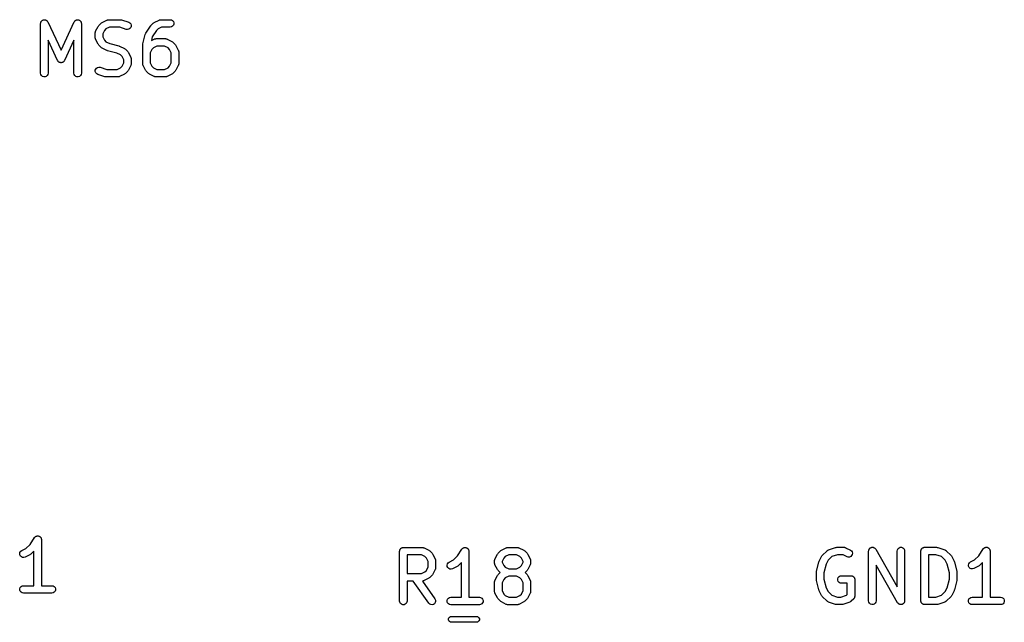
# Model space of a CAD drawing. Extents: x 83.4 to 168.1, y -157.3 to -85.4.
# Tile 60 of 60: x 145.3 to 165, y -108.3 to -96.2. Entities that reach past the tile are written whole.
import ezdxf

# ---------------------------------------------------------------- set-up
doc = ezdxf.new("R2010")
doc.units = 0
doc.header["$MEASUREMENT"] = 0
doc.layers.add('BLACK', color=7, linetype='CONTINUOUS')

msp = doc.modelspace()

# ---------------------------------------------------------------- linework, layer by layer
at = {"layer": 'Black'}
for p, q in [((145.696, -96.3239), (145.698, -96.3143)), ((145.696, -97.3239), (145.696, -96.3239)), ((145.698, -96.3143), (145.699, -96.3046)), ((145.699, -96.3046), (145.7, -96.3016)), ((145.7, -96.3016), (145.701, -96.2983)), ((145.701, -96.2983), (145.706, -96.2898)), ((145.706, -96.2898), (145.71, -96.2809)), ((145.71, -96.2809), (145.712, -96.2786)), ((145.712, -96.2786), (145.714, -96.2757)), ((145.714, -96.2757), (145.721, -96.2694)), ((145.721, -96.2694), (145.728, -96.2625)), ((145.728, -96.2625), (145.731, -96.2611)), ((145.731, -96.2611), (145.734, -96.259)), ((145.734, -96.259), (145.743, -96.2556)), ((145.743, -96.2556), (145.752, -96.2515)), ((145.752, -96.2515), (145.755, -96.2512)), ((145.755, -96.2512), (145.758, -96.2501)), ((145.758, -96.2501), (145.768, -96.2501)), ((145.768, -96.2501), (145.778, -96.2492)), ((145.778, -96.2492), (145.781, -96.2501)), ((145.781, -96.2501), (145.784, -96.2501)), ((145.784, -96.2501), (145.794, -96.2534)), ((145.794, -96.2534), (145.803, -96.256)), ((145.803, -96.256), (145.806, -96.2579)), ((145.806, -96.2579), (145.809, -96.259)), ((145.809, -96.259), (145.816, -96.2653)), ((145.816, -96.2653), (145.824, -96.2709)), ((145.824, -96.2709), (145.826, -96.2736)), ((145.826, -96.2736), (145.829, -96.2757)), ((145.829, -96.2757), (145.834, -96.2842)), ((145.834, -96.2842), (145.839, -96.2922)), ((145.839, -96.2922), (146.105, -96.8609)), ((146.105, -96.8609), (146.37, -96.2922)), ((146.37, -96.2922), (146.376, -96.2842)), ((146.376, -96.2842), (146.381, -96.2757)), ((146.381, -96.2757), (146.383, -96.2736)), ((146.383, -96.2736), (146.385, -96.2709)), ((146.385, -96.2709), (146.393, -96.2653)), ((146.393, -96.2653), (146.4, -96.259)), ((146.4, -96.259), (146.404, -96.2579)), ((146.404, -96.2579), (146.406, -96.256)), ((146.406, -96.256), (146.416, -96.2534)), ((146.416, -96.2534), (146.425, -96.2501)), ((146.425, -96.2501), (146.428, -96.2501)), ((146.428, -96.2501), (146.431, -96.2492)), ((146.431, -96.2492), (146.441, -96.2501)), ((146.441, -96.2501), (146.451, -96.2501)), ((146.451, -96.2501), (146.454, -96.2512)), ((146.454, -96.2512), (146.457, -96.2515)), ((146.457, -96.2515), (146.466, -96.2556)), ((146.466, -96.2556), (146.475, -96.259)), ((146.475, -96.259), (146.478, -96.2611)), ((146.478, -96.2611), (146.481, -96.2625)), ((146.481, -96.2625), (146.488, -96.2694)), ((146.488, -96.2694), (146.495, -96.2757)), ((146.495, -96.2757), (146.497, -96.2786)), ((146.497, -96.2786), (146.499, -96.2809)), ((146.499, -96.2809), (146.504, -96.2898)), ((146.504, -96.2898), (146.508, -96.2983)), ((146.508, -96.2983), (146.509, -96.3016)), ((146.509, -96.3016), (146.51, -96.3046)), ((146.51, -96.3046), (146.511, -96.3143)), ((146.511, -96.3143), (146.513, -96.3239)), ((146.513, -96.3239), (146.513, -97.3239)), ((146.854, -96.376), (146.861, -96.3661)), ((146.861, -96.3661), (146.909, -96.3185)), ((146.909, -96.3185), (146.919, -96.3116)), ((146.919, -96.3116), (146.928, -96.3045)), ((146.928, -96.3045), (147.023, -96.2569)), ((147.023, -96.2569), (147.028, -96.2556)), ((147.028, -96.2556), (147.031, -96.2535)), ((147.031, -96.2535), (147.04, -96.2519)), ((147.04, -96.2519), (147.048, -96.2494)), ((147.048, -96.2494), (147.053, -96.2497)), ((147.053, -96.2497), (147.057, -96.2489)), ((147.057, -96.2489), (147.295, -96.2489)), ((147.295, -96.2489), (147.307, -96.251)), ((147.307, -96.251), (147.319, -96.2528)), ((147.319, -96.2528), (147.462, -96.3004)), ((147.462, -96.3004), (147.485, -96.3128)), ((147.485, -96.3128), (147.502, -96.3323)), ((147.502, -96.3323), (147.511, -96.3565)), ((147.511, -96.3565), (147.512, -96.3826)), ((147.904, -96.3722), (147.909, -96.3661)), ((147.909, -96.3661), (147.956, -96.3185)), ((147.956, -96.3185), (147.966, -96.3116)), ((147.966, -96.3116), (147.976, -96.3045)), ((147.976, -96.3045), (148.071, -96.2569)), ((148.071, -96.2569), (148.075, -96.2556)), ((148.075, -96.2556), (148.079, -96.2535)), ((148.079, -96.2535), (148.088, -96.2519)), ((148.088, -96.2519), (148.096, -96.2494)), ((148.096, -96.2494), (148.1, -96.2497)), ((148.1, -96.2497), (148.105, -96.2489)), ((148.105, -96.2489), (148.295, -96.2489)), ((148.295, -96.2489), (148.321, -96.2535)), ((148.321, -96.2535), (148.343, -96.2665)), ((148.343, -96.2665), (148.36, -96.2864)), ((148.36, -96.3614), (148.343, -96.3814)), ((148.36, -96.2864), (148.369, -96.3109)), ((148.369, -96.337), (148.36, -96.3614)), ((148.369, -96.3109), (148.369, -96.337)), ((146.792, -96.5058), (146.795, -96.4974)), ((146.792, -96.5102), (146.792, -96.5058)), ((146.792, -96.5144), (146.792, -96.5102)), ((146.792, -96.6097), (146.792, -96.5144)), ((146.795, -96.4974), (146.796, -96.4888)), ((146.796, -96.4888), (146.798, -96.485)), ((146.798, -96.485), (146.799, -96.4809)), ((146.799, -96.4809), (146.847, -96.3856)), ((146.847, -96.3856), (146.854, -96.376)), ((146.976, -96.4636), (146.942, -96.5321)), ((146.942, -96.5321), (146.942, -96.592)), ((147.006, -96.4332), (146.976, -96.4636)), ((147.075, -96.3989), (147.006, -96.4332)), ((147.283, -96.3989), (147.075, -96.3989)), ((147.414, -96.4427), (147.283, -96.3989)), ((147.44, -96.4465), (147.414, -96.4427)), ((147.466, -96.4413), (147.44, -96.4465)), ((147.488, -96.4277), (147.466, -96.4413)), ((147.504, -96.4073), (147.488, -96.4277)), ((147.512, -96.3826), (147.504, -96.4073)), ((147.746, -96.7343), (147.794, -96.5438)), ((147.794, -96.5438), (147.799, -96.5322)), ((147.799, -96.5322), (147.804, -96.5204)), ((147.804, -96.5204), (147.899, -96.3776)), ((147.899, -96.3776), (147.904, -96.3722)), ((148.02, -96.467), (147.936, -96.5928)), ((148.054, -96.4332), (148.02, -96.467)), ((148.122, -96.3989), (148.054, -96.4332)), ((148.295, -96.3989), (148.122, -96.3989)), ((148.321, -96.3944), (148.295, -96.3989)), ((148.343, -96.3814), (148.321, -96.3944)), ((146.037, -97.0699), (145.846, -96.662)), ((145.846, -96.662), (145.846, -97.3239)), ((146.363, -96.662), (146.173, -97.0699)), ((146.363, -97.3239), (146.363, -96.662)), ((146.792, -96.6139), (146.792, -96.6097)), ((146.792, -96.6182), (146.792, -96.6139)), ((146.795, -96.6267), (146.792, -96.6182)), ((146.796, -96.6353), (146.795, -96.6267)), ((146.798, -96.6391), (146.796, -96.6353)), ((146.799, -96.6432), (146.798, -96.6391)), ((146.847, -96.7384), (146.799, -96.6432)), ((146.854, -96.7481), (146.847, -96.7384)), ((146.861, -96.7579), (146.854, -96.7481)), ((146.909, -96.8055), (146.861, -96.7579)), ((146.942, -96.592), (146.976, -96.6605)), ((146.976, -96.6605), (147.006, -96.6909)), ((147.006, -96.6909), (147.083, -96.7294)), ((147.083, -96.7294), (147.266, -96.775)), ((147.744, -96.7525), (147.746, -96.7435)), ((147.744, -97.1335), (147.744, -96.7525)), ((147.746, -96.7435), (147.746, -96.7343)), ((147.936, -96.5928), (147.918, -96.6669)), ((147.918, -96.6669), (147.976, -96.6378)), ((147.976, -96.6378), (147.98, -96.6366)), ((147.98, -96.6366), (147.984, -96.6344)), ((147.984, -96.6344), (147.992, -96.6329)), ((147.992, -96.6329), (148.001, -96.6304)), ((148.001, -96.6304), (148.005, -96.6306)), ((148.005, -96.6306), (148.009, -96.6299)), ((148.009, -96.6299), (148.2, -96.6299)), ((148.2, -96.6299), (148.204, -96.6306)), ((148.204, -96.6306), (148.208, -96.6304)), ((148.208, -96.6304), (148.217, -96.6329)), ((148.217, -96.6329), (148.226, -96.6344)), ((148.226, -96.6344), (148.229, -96.6366)), ((148.229, -96.6366), (148.233, -96.6378)), ((148.233, -96.6378), (148.329, -96.6854)), ((148.329, -96.6854), (148.338, -96.6926)), ((148.338, -96.6926), (148.348, -96.6995)), ((148.348, -96.6995), (148.396, -96.7471)), ((148.396, -96.7471), (148.403, -96.7569)), ((148.403, -96.7569), (148.41, -96.7666)), ((146.919, -96.8124), (146.909, -96.8055)), ((146.928, -96.8196), (146.919, -96.8124)), ((147.023, -96.8672), (146.928, -96.8196)), ((147.031, -96.8696), (147.023, -96.8672)), ((147.039, -96.8729), (147.031, -96.8696)), ((147.221, -96.9185), (147.039, -96.8729)), ((147.298, -96.957), (147.221, -96.9185)), ((147.266, -96.775), (147.273, -96.7783)), ((147.273, -96.7783), (147.281, -96.7807)), ((147.281, -96.7807), (147.376, -96.8283)), ((147.329, -96.9874), (147.298, -96.957)), ((147.376, -96.8283), (147.386, -96.8355)), ((147.386, -96.8355), (147.396, -96.8423)), ((147.396, -96.8423), (147.443, -96.89)), ((147.443, -96.89), (147.45, -96.8998)), ((147.45, -96.8998), (147.457, -96.9095)), ((147.457, -96.9095), (147.505, -97.0047)), ((147.928, -96.8446), (147.894, -96.9131)), ((147.894, -96.9131), (147.894, -97.1158)), ((147.959, -96.8142), (147.928, -96.8446)), ((148.027, -96.7799), (147.959, -96.8142)), ((148.182, -96.7799), (148.027, -96.7799)), ((148.251, -96.8142), (148.182, -96.7799)), ((148.281, -96.8446), (148.251, -96.8142)), ((148.315, -96.9131), (148.281, -96.8446)), ((148.315, -97.1158), (148.315, -96.9131)), ((148.41, -96.7666), (148.457, -96.8618)), ((148.457, -96.8618), (148.459, -96.866)), ((148.459, -96.866), (148.461, -96.8697)), ((148.461, -96.8697), (148.462, -96.8784)), ((148.462, -96.8784), (148.465, -96.8868)), ((148.465, -96.8868), (148.465, -96.8911)), ((148.465, -96.8911), (148.465, -96.8954)), ((148.465, -96.8954), (148.465, -97.1335)), ((146.04, -97.0753), (146.037, -97.0699)), ((146.043, -97.0812), (146.04, -97.0753)), ((146.048, -97.0859), (146.043, -97.0812)), ((146.052, -97.0913), (146.048, -97.0859)), ((146.057, -97.095), (146.052, -97.0913)), ((146.062, -97.0997), (146.057, -97.095)), ((146.068, -97.1024), (146.062, -97.0997)), ((146.073, -97.1062), (146.068, -97.1024)), ((146.079, -97.1079), (146.073, -97.1062)), ((146.085, -97.1107), (146.079, -97.1079)), ((146.092, -97.1112), (146.085, -97.1107)), ((146.098, -97.1129), (146.092, -97.1112)), ((146.105, -97.1124), (146.098, -97.1129)), ((146.111, -97.1129), (146.105, -97.1124)), ((146.118, -97.1112), (146.111, -97.1129)), ((146.124, -97.1107), (146.118, -97.1112)), ((146.13, -97.1079), (146.124, -97.1107)), ((146.136, -97.1062), (146.13, -97.1079)), ((146.142, -97.1024), (146.136, -97.1062)), ((146.148, -97.0997), (146.142, -97.1024)), ((146.152, -97.095), (146.148, -97.0997)), ((146.158, -97.0913), (146.152, -97.095)), ((146.161, -97.0859), (146.158, -97.0913)), ((146.166, -97.0812), (146.161, -97.0859)), ((146.169, -97.0753), (146.166, -97.0812)), ((146.173, -97.0699), (146.169, -97.0753)), ((147.363, -97.0559), (147.329, -96.9874)), ((147.329, -97.1843), (147.363, -97.1158)), ((147.363, -97.1158), (147.363, -97.0559)), ((147.505, -97.0047), (147.506, -97.0088)), ((147.506, -97.0088), (147.508, -97.0126)), ((147.508, -97.1591), (147.506, -97.1629)), ((147.508, -97.0126), (147.51, -97.0212)), ((147.51, -97.1505), (147.508, -97.1591)), ((147.51, -97.0212), (147.512, -97.0297)), ((147.512, -97.142), (147.51, -97.1505)), ((147.512, -97.0297), (147.512, -97.034)), ((147.512, -97.034), (147.513, -97.0382)), ((147.513, -97.1335), (147.512, -97.1377)), ((147.512, -97.1377), (147.512, -97.142)), ((147.513, -97.0382), (147.513, -97.1335)), ((147.745, -97.1377), (147.744, -97.1335)), ((147.744, -97.142), (147.745, -97.1377)), ((147.747, -97.1505), (147.744, -97.142)), ((147.748, -97.1591), (147.747, -97.1505)), ((147.751, -97.1629), (147.748, -97.1591)), ((147.894, -97.1158), (147.928, -97.1843)), ((148.281, -97.1843), (148.315, -97.1158)), ((148.461, -97.1591), (148.459, -97.1629)), ((148.462, -97.1505), (148.461, -97.1591)), ((148.465, -97.142), (148.462, -97.1505)), ((148.465, -97.1335), (148.465, -97.1377)), ((148.465, -97.1377), (148.465, -97.142)), ((145.701, -97.3496), (145.696, -97.3239)), ((145.714, -97.3722), (145.701, -97.3496)), ((145.842, -97.3496), (145.829, -97.3722)), ((145.846, -97.3239), (145.842, -97.3496)), ((146.367, -97.3496), (146.363, -97.3239)), ((146.381, -97.3722), (146.367, -97.3496)), ((146.508, -97.3496), (146.495, -97.3722)), ((146.513, -97.3239), (146.508, -97.3496)), ((146.792, -97.2653), (146.801, -97.2406)), ((146.793, -97.2914), (146.792, -97.2653)), ((146.803, -97.3156), (146.793, -97.2914)), ((146.801, -97.2406), (146.817, -97.2202)), ((146.82, -97.3351), (146.803, -97.3156)), ((146.817, -97.2202), (146.839, -97.2066)), ((146.843, -97.3475), (146.82, -97.3351)), ((146.839, -97.2066), (146.864, -97.2014)), ((146.986, -97.3951), (146.843, -97.3475)), ((146.864, -97.2014), (146.89, -97.2052)), ((146.89, -97.2052), (147.022, -97.2489)), ((147.022, -97.2489), (147.23, -97.2489)), ((147.23, -97.2489), (147.298, -97.2147)), ((147.376, -97.3434), (147.281, -97.391)), ((147.298, -97.2147), (147.329, -97.1843)), ((147.386, -97.3362), (147.376, -97.3434)), ((147.396, -97.3294), (147.386, -97.3362)), ((147.443, -97.2817), (147.396, -97.3294)), ((147.45, -97.2719), (147.443, -97.2817)), ((147.457, -97.2622), (147.45, -97.2719)), ((147.505, -97.167), (147.457, -97.2622)), ((147.506, -97.1629), (147.505, -97.167)), ((147.752, -97.167), (147.751, -97.1629)), ((147.799, -97.2622), (147.752, -97.167)), ((147.807, -97.2719), (147.799, -97.2622)), ((147.813, -97.2817), (147.807, -97.2719)), ((147.861, -97.3294), (147.813, -97.2817)), ((147.871, -97.3362), (147.861, -97.3294)), ((147.881, -97.3434), (147.871, -97.3362)), ((147.976, -97.391), (147.881, -97.3434)), ((147.928, -97.1843), (147.959, -97.2147)), ((147.959, -97.2147), (148.027, -97.2489)), ((148.027, -97.2489), (148.182, -97.2489)), ((148.182, -97.2489), (148.251, -97.2147)), ((148.329, -97.3434), (148.233, -97.391)), ((148.251, -97.2147), (148.281, -97.1843)), ((148.338, -97.3362), (148.329, -97.3434)), ((148.348, -97.3294), (148.338, -97.3362)), ((148.396, -97.2817), (148.348, -97.3294)), ((148.403, -97.2719), (148.396, -97.2817)), ((148.41, -97.2622), (148.403, -97.2719)), ((148.457, -97.167), (148.41, -97.2622)), ((148.459, -97.1629), (148.457, -97.167)), ((145.734, -97.3889), (145.714, -97.3722)), ((145.758, -97.3978), (145.734, -97.3889)), ((145.784, -97.3978), (145.758, -97.3978)), ((145.809, -97.3889), (145.784, -97.3978)), ((145.829, -97.3722), (145.809, -97.3889)), ((146.4, -97.3889), (146.381, -97.3722)), ((146.425, -97.3978), (146.4, -97.3889)), ((146.451, -97.3978), (146.425, -97.3978)), ((146.475, -97.3889), (146.451, -97.3978)), ((146.495, -97.3722), (146.475, -97.3889)), ((146.998, -97.3969), (146.986, -97.3951)), ((147.009, -97.3989), (146.998, -97.3969)), ((147.247, -97.3989), (147.009, -97.3989)), ((147.252, -97.3982), (147.247, -97.3989)), ((147.256, -97.3985), (147.252, -97.3982)), ((147.264, -97.3959), (147.256, -97.3985)), ((147.273, -97.3944), (147.264, -97.3959)), ((147.277, -97.3923), (147.273, -97.3944)), ((147.281, -97.391), (147.277, -97.3923)), ((147.98, -97.3923), (147.976, -97.391)), ((147.984, -97.3944), (147.98, -97.3923)), ((147.992, -97.3959), (147.984, -97.3944)), ((148.001, -97.3985), (147.992, -97.3959)), ((148.005, -97.3982), (148.001, -97.3985)), ((148.009, -97.3989), (148.005, -97.3982)), ((148.2, -97.3989), (148.009, -97.3989)), ((148.204, -97.3982), (148.2, -97.3989)), ((148.208, -97.3985), (148.204, -97.3982)), ((148.217, -97.3959), (148.208, -97.3985)), ((148.226, -97.3944), (148.217, -97.3959)), ((148.229, -97.3923), (148.226, -97.3944)), ((148.233, -97.391), (148.229, -97.3923)), ((145.574, -106.642), (145.577, -106.639)), ((145.577, -106.639), (145.579, -106.635)), ((145.579, -106.635), (145.586, -106.63)), ((145.586, -106.63), (145.592, -106.623)), ((145.592, -106.623), (145.596, -106.621)), ((145.596, -106.621), (145.599, -106.619)), ((145.599, -106.619), (145.607, -106.615)), ((145.607, -106.615), (145.615, -106.611)), ((145.615, -106.611), (145.62, -106.611)), ((145.62, -106.611), (145.623, -106.61)), ((145.623, -106.61), (145.632, -106.61)), ((145.632, -106.61), (145.641, -106.609)), ((145.641, -106.609), (145.645, -106.61)), ((145.645, -106.61), (145.649, -106.61)), ((145.649, -106.61), (145.658, -106.613)), ((145.658, -106.613), (145.667, -106.615)), ((145.667, -106.615), (145.67, -106.617)), ((145.67, -106.617), (145.674, -106.619)), ((145.674, -106.619), (145.681, -106.624)), ((145.681, -106.624), (145.688, -106.629)), ((145.688, -106.629), (145.691, -106.633)), ((145.691, -106.633), (145.694, -106.635)), ((145.694, -106.635), (145.698, -106.643)), ((145.402, -106.86), (145.483, -106.779)), ((145.483, -106.779), (145.574, -106.642)), ((145.698, -106.643), (145.704, -106.65)), ((145.704, -106.65), (145.705, -106.654)), ((145.705, -106.654), (145.707, -106.658)), ((145.707, -106.658), (145.708, -106.667)), ((145.708, -106.667), (145.711, -106.675)), ((145.711, -106.675), (145.711, -106.679)), ((145.711, -106.679), (145.711, -106.683)), ((145.711, -106.683), (145.711, -107.608)), ((145.276, -106.965), (145.282, -106.939)), ((145.279, -106.991), (145.276, -106.965)), ((145.291, -107.014), (145.279, -106.991)), ((145.282, -106.939), (145.296, -106.918)), ((145.309, -107.032), (145.291, -107.014)), ((145.296, -106.918), (145.317, -106.902)), ((145.333, -107.042), (145.309, -107.032)), ((145.317, -106.902), (145.402, -106.86)), ((145.48, -106.989), (145.384, -107.036)), ((145.489, -106.981), (145.48, -106.989)), ((145.499, -106.975), (145.489, -106.981)), ((145.561, -106.912), (145.499, -106.975)), ((145.561, -107.608), (145.561, -106.912)), ((152.896, -106.916), (152.897, -106.909)), ((152.896, -107.916), (152.896, -106.916)), ((152.897, -106.903), (152.9, -106.896)), ((152.897, -106.909), (152.897, -106.903)), ((152.9, -106.896), (152.901, -106.89)), ((152.901, -106.89), (152.904, -106.884)), ((152.904, -106.884), (152.906, -106.878)), ((152.906, -106.878), (152.91, -106.873)), ((152.91, -106.873), (152.914, -106.867)), ((152.914, -106.867), (152.919, -106.863)), ((152.919, -106.863), (152.923, -106.858)), ((152.923, -106.858), (152.929, -106.855)), ((152.929, -106.855), (152.934, -106.851)), ((152.934, -106.851), (152.94, -106.848)), ((152.94, -106.848), (152.946, -106.845)), ((152.946, -106.845), (152.952, -106.844)), ((152.952, -106.844), (152.958, -106.842)), ((152.958, -106.842), (152.965, -106.842)), ((152.965, -106.842), (152.971, -106.841)), ((152.971, -106.841), (153.352, -106.841)), ((153.046, -106.991), (153.046, -107.364)), ((153.334, -106.991), (153.046, -106.991)), ((153.403, -107.025), (153.334, -106.991)), ((153.352, -106.841), (153.356, -106.841)), ((153.356, -106.841), (153.361, -106.841)), ((153.361, -106.841), (153.369, -106.844)), ((153.369, -106.844), (153.378, -106.845)), ((153.378, -106.845), (153.382, -106.847)), ((153.382, -106.847), (153.386, -106.849)), ((153.386, -106.849), (153.481, -106.896)), ((153.433, -107.055), (153.403, -107.025)), ((153.481, -106.896), (153.491, -106.903)), ((153.491, -106.903), (153.5, -106.91)), ((153.5, -106.91), (153.548, -106.958)), ((153.548, -106.958), (153.555, -106.968)), ((153.555, -106.968), (153.562, -106.977)), ((153.562, -106.977), (153.61, -107.073)), ((153.974, -107.092), (154.056, -107.011)), ((154.056, -107.011), (154.147, -106.874)), ((154.147, -106.874), (154.15, -106.871)), ((154.15, -106.871), (154.152, -106.867)), ((154.152, -106.867), (154.159, -106.862)), ((154.159, -106.862), (154.165, -106.855)), ((154.165, -106.855), (154.169, -106.853)), ((154.169, -106.853), (154.172, -106.851)), ((154.172, -106.851), (154.18, -106.848)), ((154.18, -106.848), (154.188, -106.844)), ((154.188, -106.844), (154.192, -106.843)), ((154.192, -106.843), (154.196, -106.842)), ((154.196, -106.842), (154.205, -106.842)), ((154.205, -106.842), (154.214, -106.841)), ((154.214, -106.841), (154.218, -106.842)), ((154.218, -106.842), (154.222, -106.842)), ((154.222, -106.842), (154.231, -106.845)), ((154.231, -106.845), (154.239, -106.847)), ((154.239, -106.847), (154.243, -106.849)), ((154.243, -106.849), (154.247, -106.851)), ((154.247, -106.851), (154.254, -106.856)), ((154.254, -106.856), (154.261, -106.861)), ((154.261, -106.861), (154.264, -106.865)), ((154.264, -106.865), (154.267, -106.867)), ((154.267, -106.867), (154.271, -106.875)), ((154.271, -106.875), (154.277, -106.882)), ((154.277, -106.882), (154.278, -106.886)), ((154.278, -106.886), (154.28, -106.89)), ((154.28, -106.89), (154.281, -106.899)), ((154.281, -106.899), (154.284, -106.907)), ((154.284, -106.907), (154.284, -106.912)), ((154.284, -106.912), (154.284, -106.916)), ((154.284, -106.916), (154.284, -107.841)), ((154.809, -107.073), (154.857, -106.977)), ((154.857, -106.977), (154.864, -106.968)), ((154.864, -106.968), (154.871, -106.958)), ((154.871, -106.958), (154.918, -106.91)), ((154.918, -106.91), (154.928, -106.903)), ((154.928, -106.903), (154.938, -106.896)), ((154.938, -106.896), (155.033, -106.849)), ((155.016, -107.025), (154.985, -107.055)), ((155.084, -106.991), (155.016, -107.025)), ((155.033, -106.849), (155.037, -106.847)), ((155.037, -106.847), (155.041, -106.845)), ((155.041, -106.845), (155.049, -106.844)), ((155.049, -106.844), (155.058, -106.841)), ((155.058, -106.841), (155.062, -106.841)), ((155.062, -106.841), (155.066, -106.841)), ((155.066, -106.841), (155.257, -106.841)), ((155.239, -106.991), (155.084, -106.991)), ((155.308, -107.025), (155.239, -106.991)), ((155.257, -106.841), (155.261, -106.841)), ((155.261, -106.841), (155.265, -106.841)), ((155.265, -106.841), (155.274, -106.844)), ((155.274, -106.844), (155.283, -106.845)), ((155.283, -106.845), (155.286, -106.847)), ((155.286, -106.847), (155.29, -106.849)), ((155.29, -106.849), (155.386, -106.896)), ((155.338, -107.055), (155.308, -107.025)), ((155.386, -106.896), (155.395, -106.903)), ((155.395, -106.903), (155.405, -106.91)), ((155.405, -106.91), (155.453, -106.958)), ((155.453, -106.958), (155.46, -106.968)), ((155.46, -106.968), (155.467, -106.977)), ((155.467, -106.977), (155.514, -107.073)), ((161.311, -107.117), (161.359, -107.021)), ((161.359, -107.021), (161.366, -107.012)), ((161.366, -107.012), (161.373, -107.002)), ((161.373, -107.002), (161.468, -106.907)), ((161.468, -106.907), (161.472, -106.904)), ((161.472, -106.904), (161.475, -106.901)), ((161.475, -106.901), (161.482, -106.897)), ((161.482, -106.897), (161.49, -106.892)), ((161.562, -107.025), (161.488, -107.099)), ((161.49, -106.892), (161.494, -106.891)), ((161.494, -106.891), (161.498, -106.889)), ((161.498, -106.889), (161.64, -106.841)), ((161.676, -106.987), (161.562, -107.025)), ((161.64, -106.841), (161.652, -106.839)), ((161.652, -106.839), (161.664, -106.837)), ((161.664, -106.837), (161.807, -106.837)), ((161.789, -106.987), (161.676, -106.987)), ((161.869, -107.027), (161.789, -106.987)), ((161.807, -106.837), (161.811, -106.838)), ((161.811, -106.838), (161.816, -106.838)), ((161.816, -106.838), (161.824, -106.84)), ((161.824, -106.84), (161.833, -106.842)), ((161.833, -106.842), (161.836, -106.844)), ((161.836, -106.844), (161.84, -106.845)), ((161.84, -106.845), (161.936, -106.893)), ((161.894, -107.034), (161.869, -107.027)), ((161.92, -107.033), (161.894, -107.034)), ((161.944, -107.022), (161.92, -107.033)), ((161.936, -106.893), (161.957, -106.908)), ((161.962, -107.004), (161.944, -107.022)), ((161.957, -106.908), (161.971, -106.93)), ((161.974, -106.981), (161.962, -107.004)), ((161.971, -106.93), (161.977, -106.955)), ((161.977, -106.955), (161.974, -106.981)), ((162.303, -106.912), (162.305, -106.905)), ((162.303, -107.912), (162.303, -106.912)), ((162.305, -106.899), (162.307, -106.893)), ((162.305, -106.905), (162.305, -106.899)), ((162.307, -106.893), (162.308, -106.886)), ((162.308, -106.886), (162.311, -106.881)), ((162.311, -106.881), (162.314, -106.874)), ((162.314, -106.874), (162.318, -106.869)), ((162.318, -106.869), (162.321, -106.864)), ((162.321, -106.864), (162.326, -106.86)), ((162.326, -106.86), (162.33, -106.854)), ((162.33, -106.854), (162.336, -106.851)), ((162.336, -106.851), (162.341, -106.847)), ((162.341, -106.847), (162.347, -106.845)), ((162.347, -106.845), (162.353, -106.841)), ((162.353, -106.841), (162.359, -106.84)), ((162.359, -106.84), (162.365, -106.838)), ((162.365, -106.838), (162.372, -106.838)), ((162.372, -106.838), (162.379, -106.837)), ((162.379, -106.837), (162.385, -106.838)), ((162.385, -106.838), (162.391, -106.838)), ((162.391, -106.838), (162.398, -106.841)), ((162.398, -106.841), (162.404, -106.842)), ((162.404, -106.842), (162.41, -106.845)), ((162.41, -106.845), (162.416, -106.847)), ((162.416, -106.847), (162.421, -106.851)), ((162.421, -106.851), (162.427, -106.855)), ((162.427, -106.855), (162.431, -106.86)), ((162.431, -106.86), (162.436, -106.864)), ((162.436, -106.864), (162.439, -106.87)), ((162.439, -106.87), (162.444, -106.875)), ((162.444, -106.875), (162.875, -107.63)), ((162.875, -106.912), (162.879, -106.886)), ((162.875, -107.63), (162.875, -106.912)), ((162.879, -106.886), (162.892, -106.864)), ((162.892, -106.864), (162.912, -106.847)), ((162.912, -106.847), (162.937, -106.838)), ((162.937, -106.838), (162.963, -106.838)), ((162.963, -106.838), (162.987, -106.847)), ((162.987, -106.847), (163.007, -106.864)), ((163.007, -106.864), (163.02, -106.886)), ((163.02, -106.886), (163.025, -106.912)), ((163.025, -106.912), (163.025, -107.912)), ((163.351, -106.912), (163.352, -106.906)), ((163.351, -107.912), (163.351, -106.912)), ((163.352, -106.899), (163.354, -106.893)), ((163.352, -106.906), (163.352, -106.899)), ((163.354, -106.893), (163.356, -106.886)), ((163.356, -106.886), (163.359, -106.881)), ((163.359, -106.881), (163.361, -106.875)), ((163.361, -106.875), (163.365, -106.87)), ((163.365, -106.87), (163.369, -106.864)), ((163.369, -106.864), (163.374, -106.86)), ((163.374, -106.86), (163.378, -106.855)), ((163.378, -106.855), (163.383, -106.851)), ((163.383, -106.851), (163.389, -106.847)), ((163.389, -106.847), (163.395, -106.845)), ((163.395, -106.845), (163.4, -106.842)), ((163.4, -106.842), (163.407, -106.84)), ((163.407, -106.84), (163.413, -106.838)), ((163.413, -106.838), (163.42, -106.838)), ((163.42, -106.838), (163.426, -106.837)), ((163.426, -106.837), (163.664, -106.837)), ((163.501, -106.987), (163.501, -107.837)), ((163.652, -106.987), (163.501, -106.987)), ((163.766, -107.025), (163.652, -106.987)), ((163.664, -106.837), (163.676, -106.839)), ((163.676, -106.839), (163.688, -106.841)), ((163.688, -106.841), (163.831, -106.889)), ((163.841, -107.099), (163.766, -107.025)), ((163.831, -106.889), (163.834, -106.891)), ((163.834, -106.891), (163.839, -106.892)), ((163.839, -106.892), (163.846, -106.897)), ((163.846, -106.897), (163.854, -106.901)), ((163.854, -106.901), (163.856, -106.904)), ((163.856, -106.904), (163.86, -106.907)), ((163.86, -106.907), (163.955, -107.002)), ((163.955, -107.002), (163.962, -107.012)), ((163.962, -107.012), (163.969, -107.021)), ((163.969, -107.021), (164.017, -107.117)), ((164.429, -107.089), (164.511, -107.007)), ((164.511, -107.007), (164.602, -106.87)), ((164.602, -106.87), (164.605, -106.867)), ((164.605, -106.867), (164.607, -106.864)), ((164.607, -106.864), (164.613, -106.858)), ((164.613, -106.858), (164.62, -106.852)), ((164.62, -106.852), (164.623, -106.85)), ((164.623, -106.85), (164.627, -106.847)), ((164.627, -106.847), (164.635, -106.844)), ((164.635, -106.844), (164.643, -106.84)), ((164.643, -106.84), (164.647, -106.84)), ((164.647, -106.84), (164.651, -106.838)), ((164.651, -106.838), (164.66, -106.838)), ((164.66, -106.838), (164.669, -106.837)), ((164.669, -106.837), (164.673, -106.838)), ((164.673, -106.838), (164.677, -106.838)), ((164.677, -106.838), (164.686, -106.841)), ((164.686, -106.841), (164.694, -106.843)), ((164.694, -106.843), (164.698, -106.846)), ((164.698, -106.846), (164.702, -106.847)), ((164.702, -106.847), (164.708, -106.853)), ((164.708, -106.853), (164.716, -106.858)), ((164.716, -106.858), (164.718, -106.861)), ((164.718, -106.861), (164.722, -106.864)), ((164.722, -106.864), (164.726, -106.872)), ((164.726, -106.872), (164.731, -106.879)), ((164.731, -106.879), (164.732, -106.883)), ((164.732, -106.883), (164.735, -106.886)), ((164.735, -106.886), (164.736, -106.895)), ((164.736, -106.895), (164.739, -106.904)), ((164.739, -106.904), (164.738, -106.908)), ((164.738, -106.908), (164.739, -106.912)), ((164.739, -106.912), (164.739, -107.837)), ((145.359, -107.044), (145.333, -107.042)), ((145.384, -107.036), (145.359, -107.044)), ((153.468, -107.124), (153.433, -107.055)), ((153.433, -107.3), (153.468, -107.231)), ((153.468, -107.231), (153.468, -107.124)), ((153.61, -107.073), (153.611, -107.077)), ((153.611, -107.077), (153.613, -107.08)), ((153.613, -107.08), (153.615, -107.089)), ((153.615, -107.089), (153.617, -107.098)), ((153.617, -107.098), (153.617, -107.102)), ((153.617, -107.102), (153.618, -107.106)), ((153.618, -107.106), (153.618, -107.249)), ((153.849, -107.197), (153.855, -107.172)), ((153.852, -107.223), (153.849, -107.197)), ((153.863, -107.246), (153.852, -107.223)), ((153.855, -107.172), (153.869, -107.15)), ((153.869, -107.15), (153.89, -107.134)), ((153.89, -107.134), (153.974, -107.092)), ((154.052, -107.221), (153.957, -107.268)), ((154.062, -107.214), (154.052, -107.221)), ((154.072, -107.207), (154.062, -107.214)), ((154.134, -107.144), (154.072, -107.207)), ((154.134, -107.841), (154.134, -107.144)), ((154.801, -107.098), (154.804, -107.089)), ((154.802, -107.102), (154.801, -107.098)), ((154.801, -107.106), (154.802, -107.102)), ((154.801, -107.154), (154.801, -107.106)), ((154.802, -107.158), (154.801, -107.154)), ((154.801, -107.162), (154.802, -107.158)), ((154.804, -107.171), (154.801, -107.162)), ((154.804, -107.089), (154.805, -107.08)), ((154.805, -107.179), (154.804, -107.171)), ((154.805, -107.08), (154.808, -107.077)), ((154.808, -107.183), (154.805, -107.179)), ((154.808, -107.077), (154.809, -107.073)), ((154.809, -107.187), (154.808, -107.183)), ((154.857, -107.283), (154.809, -107.187)), ((154.985, -107.055), (154.951, -107.124)), ((154.951, -107.124), (154.951, -107.136)), ((154.951, -107.136), (154.985, -107.205)), ((154.985, -107.205), (155.016, -107.235)), ((155.308, -107.235), (155.338, -107.205)), ((155.372, -107.124), (155.338, -107.055)), ((155.338, -107.205), (155.372, -107.136)), ((155.372, -107.136), (155.372, -107.124)), ((155.514, -107.187), (155.467, -107.283)), ((155.514, -107.073), (155.516, -107.077)), ((155.516, -107.183), (155.514, -107.187)), ((155.516, -107.077), (155.518, -107.08)), ((155.518, -107.179), (155.516, -107.183)), ((155.518, -107.08), (155.519, -107.089)), ((155.519, -107.171), (155.518, -107.179)), ((155.519, -107.089), (155.522, -107.098)), ((155.522, -107.162), (155.519, -107.171)), ((155.522, -107.098), (155.522, -107.102)), ((155.522, -107.102), (155.522, -107.106)), ((155.522, -107.106), (155.522, -107.154)), ((155.522, -107.154), (155.522, -107.158)), ((155.522, -107.158), (155.522, -107.162)), ((161.258, -107.322), (161.306, -107.132)), ((161.306, -107.132), (161.309, -107.124)), ((161.309, -107.124), (161.311, -107.117)), ((161.449, -107.176), (161.406, -107.35)), ((161.488, -107.099), (161.449, -107.176)), ((162.885, -107.949), (162.453, -107.194)), ((162.453, -107.194), (162.453, -107.912)), ((163.879, -107.176), (163.841, -107.099)), ((163.922, -107.35), (163.879, -107.176)), ((164.017, -107.117), (164.019, -107.124)), ((164.019, -107.124), (164.023, -107.132)), ((164.023, -107.132), (164.07, -107.322)), ((164.304, -107.193), (164.31, -107.168)), ((164.306, -107.219), (164.304, -107.193)), ((164.318, -107.242), (164.306, -107.219)), ((164.31, -107.168), (164.324, -107.146)), ((164.324, -107.146), (164.345, -107.131)), ((164.345, -107.131), (164.429, -107.089)), ((164.507, -107.217), (164.412, -107.265)), ((164.517, -107.21), (164.507, -107.217)), ((164.527, -107.203), (164.517, -107.21)), ((164.589, -107.141), (164.527, -107.203)), ((164.589, -107.837), (164.589, -107.141)), ((153.046, -107.364), (153.334, -107.364)), ((153.334, -107.364), (153.403, -107.33)), ((153.403, -107.33), (153.433, -107.3)), ((153.548, -107.397), (153.5, -107.445)), ((153.555, -107.387), (153.548, -107.397)), ((153.562, -107.378), (153.555, -107.387)), ((153.61, -107.283), (153.562, -107.378)), ((153.611, -107.278), (153.61, -107.283)), ((153.613, -107.275), (153.611, -107.278)), ((153.615, -107.266), (153.613, -107.275)), ((153.617, -107.258), (153.615, -107.266)), ((153.618, -107.249), (153.617, -107.253)), ((153.617, -107.253), (153.617, -107.258)), ((153.882, -107.264), (153.863, -107.246)), ((153.906, -107.274), (153.882, -107.264)), ((153.932, -107.276), (153.906, -107.274)), ((153.957, -107.268), (153.932, -107.276)), ((154.809, -107.501), (154.857, -107.406)), ((154.864, -107.292), (154.857, -107.283)), ((154.857, -107.406), (154.864, -107.396)), ((154.871, -107.302), (154.864, -107.292)), ((154.864, -107.396), (154.871, -107.386)), ((154.913, -107.344), (154.871, -107.302)), ((154.871, -107.386), (154.913, -107.344)), ((155.016, -107.235), (155.084, -107.269)), ((155.084, -107.419), (155.016, -107.453)), ((155.084, -107.269), (155.239, -107.269)), ((155.239, -107.419), (155.084, -107.419)), ((155.239, -107.269), (155.308, -107.235)), ((155.308, -107.453), (155.239, -107.419)), ((155.453, -107.302), (155.411, -107.344)), ((155.411, -107.344), (155.453, -107.386)), ((155.46, -107.292), (155.453, -107.302)), ((155.453, -107.386), (155.46, -107.396)), ((155.467, -107.283), (155.46, -107.292)), ((155.46, -107.396), (155.467, -107.406)), ((155.467, -107.406), (155.514, -107.501)), ((161.256, -107.341), (161.257, -107.332)), ((161.256, -107.483), (161.256, -107.341)), ((161.257, -107.332), (161.258, -107.322)), ((161.406, -107.35), (161.406, -107.474)), ((161.694, -107.446), (161.711, -107.426)), ((161.711, -107.426), (161.734, -107.413)), ((161.734, -107.413), (161.759, -107.408)), ((161.759, -107.408), (161.95, -107.408)), ((161.95, -107.408), (161.956, -107.41)), ((161.956, -107.41), (161.963, -107.41)), ((161.963, -107.41), (161.969, -107.412)), ((161.969, -107.412), (161.975, -107.413)), ((161.975, -107.413), (161.981, -107.416)), ((161.981, -107.416), (161.987, -107.419)), ((161.987, -107.419), (161.992, -107.423)), ((161.992, -107.423), (161.998, -107.426)), ((161.998, -107.426), (162.002, -107.431)), ((163.922, -107.474), (163.922, -107.35)), ((164.07, -107.322), (164.071, -107.332)), ((164.071, -107.332), (164.072, -107.341)), ((164.072, -107.341), (164.072, -107.483)), ((164.337, -107.26), (164.318, -107.242)), ((164.361, -107.271), (164.337, -107.26)), ((164.387, -107.272), (164.361, -107.271)), ((164.412, -107.265), (164.387, -107.272)), ((145.286, -107.646), (145.303, -107.626)), ((145.303, -107.626), (145.325, -107.613)), ((145.325, -107.613), (145.351, -107.608)), ((145.351, -107.608), (145.561, -107.608)), ((145.711, -107.608), (145.922, -107.608)), ((145.922, -107.608), (145.948, -107.613)), ((145.948, -107.613), (145.97, -107.626)), ((145.97, -107.626), (145.987, -107.646)), ((153.17, -107.514), (153.046, -107.514)), ((153.046, -107.514), (153.046, -107.916)), ((153.481, -107.959), (153.17, -107.514)), ((153.356, -107.514), (153.353, -107.514)), ((153.353, -107.514), (153.604, -107.873)), ((153.361, -107.514), (153.356, -107.514)), ((153.369, -107.511), (153.361, -107.514)), ((153.378, -107.51), (153.369, -107.511)), ((153.382, -107.508), (153.378, -107.51)), ((153.386, -107.507), (153.382, -107.508)), ((153.481, -107.459), (153.386, -107.507)), ((153.491, -107.452), (153.481, -107.459)), ((153.5, -107.445), (153.491, -107.452)), ((154.801, -107.526), (154.804, -107.518)), ((154.802, -107.53), (154.801, -107.526)), ((154.801, -107.535), (154.802, -107.53)), ((154.801, -107.725), (154.801, -107.535)), ((154.804, -107.518), (154.805, -107.509)), ((154.805, -107.509), (154.808, -107.505)), ((154.808, -107.505), (154.809, -107.501)), ((154.985, -107.484), (154.951, -107.552)), ((154.951, -107.552), (154.951, -107.707)), ((155.016, -107.453), (154.985, -107.484)), ((155.338, -107.484), (155.308, -107.453)), ((155.372, -107.552), (155.338, -107.484)), ((155.372, -107.707), (155.372, -107.552)), ((155.514, -107.501), (155.516, -107.505)), ((155.516, -107.505), (155.518, -107.509)), ((155.518, -107.509), (155.519, -107.518)), ((155.519, -107.518), (155.522, -107.526)), ((155.522, -107.526), (155.522, -107.53)), ((155.522, -107.53), (155.522, -107.535)), ((155.522, -107.535), (155.522, -107.725)), ((161.257, -107.493), (161.256, -107.483)), ((161.258, -107.502), (161.257, -107.493)), ((161.306, -107.692), (161.258, -107.502)), ((161.406, -107.474), (161.449, -107.648)), ((161.685, -107.47), (161.694, -107.446)), ((161.685, -107.497), (161.685, -107.47)), ((161.694, -107.521), (161.685, -107.497)), ((161.711, -107.541), (161.694, -107.521)), ((161.734, -107.554), (161.711, -107.541)), ((161.759, -107.558), (161.734, -107.554)), ((161.875, -107.558), (161.759, -107.558)), ((161.875, -107.786), (161.875, -107.558)), ((162.002, -107.431), (162.007, -107.435)), ((162.007, -107.435), (162.011, -107.441)), ((162.011, -107.441), (162.015, -107.446)), ((162.015, -107.446), (162.017, -107.452)), ((162.017, -107.452), (162.02, -107.458)), ((162.02, -107.458), (162.021, -107.464)), ((162.021, -107.464), (162.024, -107.47)), ((162.024, -107.47), (162.024, -107.477)), ((162.024, -107.477), (162.025, -107.483)), ((162.025, -107.483), (162.025, -107.817)), ((163.879, -107.648), (163.922, -107.474)), ((164.07, -107.502), (164.023, -107.692)), ((164.071, -107.493), (164.07, -107.502)), ((164.072, -107.483), (164.071, -107.493)), ((145.277, -107.67), (145.286, -107.646)), ((145.277, -107.696), (145.277, -107.67)), ((145.286, -107.721), (145.277, -107.696)), ((145.303, -107.741), (145.286, -107.721)), ((145.325, -107.754), (145.303, -107.741)), ((145.351, -107.758), (145.325, -107.754)), ((145.922, -107.758), (145.351, -107.758)), ((145.948, -107.754), (145.922, -107.758)), ((145.97, -107.741), (145.948, -107.754)), ((145.987, -107.721), (145.97, -107.741)), ((145.987, -107.646), (145.996, -107.67)), ((145.996, -107.696), (145.987, -107.721)), ((145.996, -107.67), (145.996, -107.696)), ((154.802, -107.729), (154.801, -107.725)), ((154.801, -107.734), (154.802, -107.729)), ((154.804, -107.742), (154.801, -107.734)), ((154.805, -107.751), (154.804, -107.742)), ((154.808, -107.755), (154.805, -107.751)), ((154.809, -107.759), (154.808, -107.755)), ((154.857, -107.854), (154.809, -107.759)), ((154.951, -107.707), (154.985, -107.776)), ((154.985, -107.776), (155.016, -107.806)), ((155.016, -107.806), (155.084, -107.841)), ((155.239, -107.841), (155.308, -107.806)), ((155.308, -107.806), (155.338, -107.776)), ((155.338, -107.776), (155.372, -107.707)), ((155.514, -107.759), (155.467, -107.854)), ((155.516, -107.755), (155.514, -107.759)), ((155.518, -107.751), (155.516, -107.755)), ((155.519, -107.742), (155.518, -107.751)), ((155.522, -107.734), (155.519, -107.742)), ((155.522, -107.725), (155.522, -107.729)), ((155.522, -107.729), (155.522, -107.734)), ((161.309, -107.7), (161.306, -107.692)), ((161.311, -107.708), (161.309, -107.7)), ((161.359, -107.803), (161.311, -107.708)), ((161.366, -107.812), (161.359, -107.803)), ((161.373, -107.822), (161.366, -107.812)), ((161.468, -107.917), (161.373, -107.822)), ((161.449, -107.648), (161.488, -107.725)), ((161.488, -107.725), (161.562, -107.799)), ((161.562, -107.799), (161.676, -107.837)), ((161.747, -107.837), (161.862, -107.799)), ((161.862, -107.799), (161.875, -107.786)), ((162.025, -107.823), (162.022, -107.833)), ((162.025, -107.817), (162.024, -107.82)), ((162.024, -107.82), (162.025, -107.823)), ((163.652, -107.837), (163.766, -107.799)), ((163.766, -107.799), (163.841, -107.725)), ((163.841, -107.725), (163.879, -107.648)), ((163.955, -107.822), (163.86, -107.917)), ((163.962, -107.812), (163.955, -107.822)), ((163.969, -107.803), (163.962, -107.812)), ((164.017, -107.708), (163.969, -107.803)), ((164.019, -107.7), (164.017, -107.708)), ((164.023, -107.692), (164.019, -107.7)), ((152.901, -107.941), (152.896, -107.916)), ((152.914, -107.964), (152.901, -107.941)), ((152.934, -107.981), (152.914, -107.964)), ((152.958, -107.99), (152.934, -107.981)), ((152.984, -107.99), (152.958, -107.99)), ((153.009, -107.981), (152.984, -107.99)), ((153.029, -107.964), (153.009, -107.981)), ((153.042, -107.941), (153.029, -107.964)), ((153.046, -107.916), (153.042, -107.941)), ((153.5, -107.977), (153.481, -107.959)), ((153.523, -107.988), (153.5, -107.977)), ((153.549, -107.99), (153.523, -107.988)), ((153.574, -107.984), (153.549, -107.99)), ((153.596, -107.969), (153.574, -107.984)), ((153.611, -107.947), (153.596, -107.969)), ((153.604, -107.873), (153.615, -107.896)), ((153.617, -107.922), (153.611, -107.947)), ((153.615, -107.896), (153.617, -107.922)), ((153.85, -107.903), (153.859, -107.878)), ((153.85, -107.929), (153.85, -107.903)), ((153.859, -107.953), (153.85, -107.929)), ((153.859, -107.878), (153.875, -107.858)), ((153.875, -107.973), (153.859, -107.953)), ((153.875, -107.858), (153.898, -107.845)), ((153.898, -107.986), (153.875, -107.973)), ((153.898, -107.845), (153.924, -107.841)), ((153.924, -107.991), (153.898, -107.986)), ((153.924, -107.841), (154.134, -107.841)), ((154.495, -107.991), (153.924, -107.991)), ((154.284, -107.841), (154.495, -107.841)), ((154.495, -107.841), (154.521, -107.845)), ((154.521, -107.986), (154.495, -107.991)), ((154.521, -107.845), (154.543, -107.858)), ((154.543, -107.973), (154.521, -107.986)), ((154.543, -107.858), (154.56, -107.878)), ((154.56, -107.953), (154.543, -107.973)), ((154.56, -107.878), (154.569, -107.903)), ((154.569, -107.929), (154.56, -107.953)), ((154.569, -107.903), (154.569, -107.929)), ((154.864, -107.864), (154.857, -107.854)), ((154.871, -107.873), (154.864, -107.864)), ((154.918, -107.921), (154.871, -107.873)), ((154.928, -107.928), (154.918, -107.921)), ((154.938, -107.935), (154.928, -107.928)), ((155.033, -107.983), (154.938, -107.935)), ((155.037, -107.984), (155.033, -107.983)), ((155.041, -107.986), (155.037, -107.984)), ((155.049, -107.988), (155.041, -107.986)), ((155.058, -107.99), (155.049, -107.988)), ((155.062, -107.99), (155.058, -107.99)), ((155.066, -107.991), (155.062, -107.99)), ((155.257, -107.991), (155.066, -107.991)), ((155.084, -107.841), (155.239, -107.841)), ((155.261, -107.99), (155.257, -107.991)), ((155.265, -107.99), (155.261, -107.99)), ((155.274, -107.988), (155.265, -107.99)), ((155.283, -107.986), (155.274, -107.988)), ((155.286, -107.984), (155.283, -107.986)), ((155.29, -107.983), (155.286, -107.984)), ((155.386, -107.935), (155.29, -107.983)), ((155.395, -107.928), (155.386, -107.935)), ((155.405, -107.921), (155.395, -107.928)), ((155.453, -107.873), (155.405, -107.921)), ((155.46, -107.864), (155.453, -107.873)), ((155.467, -107.854), (155.46, -107.864)), ((161.472, -107.92), (161.468, -107.917)), ((161.475, -107.923), (161.472, -107.92)), ((161.482, -107.927), (161.475, -107.923)), ((161.49, -107.932), (161.482, -107.927)), ((161.494, -107.934), (161.49, -107.932)), ((161.498, -107.936), (161.494, -107.934)), ((161.64, -107.983), (161.498, -107.936)), ((161.652, -107.985), (161.64, -107.983)), ((161.664, -107.987), (161.652, -107.985)), ((161.759, -107.987), (161.664, -107.987)), ((161.676, -107.837), (161.747, -107.837)), ((161.771, -107.985), (161.759, -107.987)), ((161.783, -107.983), (161.771, -107.985)), ((161.926, -107.936), (161.783, -107.983)), ((161.93, -107.934), (161.926, -107.936)), ((161.934, -107.932), (161.93, -107.934)), ((161.941, -107.927), (161.934, -107.932)), ((161.949, -107.923), (161.941, -107.927)), ((161.952, -107.92), (161.949, -107.923)), ((161.955, -107.917), (161.952, -107.92)), ((162.003, -107.87), (161.955, -107.917)), ((162.005, -107.867), (162.003, -107.87)), ((162.007, -107.865), (162.005, -107.867)), ((162.012, -107.857), (162.007, -107.865)), ((162.018, -107.849), (162.012, -107.857)), ((162.019, -107.845), (162.018, -107.849)), ((162.02, -107.842), (162.019, -107.845)), ((162.022, -107.833), (162.02, -107.842)), ((162.308, -107.938), (162.303, -107.912)), ((162.321, -107.96), (162.308, -107.938)), ((162.341, -107.977), (162.321, -107.96)), ((162.365, -107.986), (162.341, -107.977)), ((162.391, -107.986), (162.365, -107.986)), ((162.416, -107.977), (162.391, -107.986)), ((162.436, -107.96), (162.416, -107.977)), ((162.449, -107.938), (162.436, -107.96)), ((162.453, -107.912), (162.449, -107.938)), ((162.889, -107.954), (162.885, -107.949)), ((162.892, -107.96), (162.889, -107.954)), ((162.897, -107.964), (162.892, -107.96)), ((162.901, -107.969), (162.897, -107.964)), ((162.907, -107.973), (162.901, -107.969)), ((162.912, -107.977), (162.907, -107.973)), ((162.918, -107.979), (162.912, -107.977)), ((162.924, -107.982), (162.918, -107.979)), ((162.93, -107.984), (162.924, -107.982)), ((162.937, -107.986), (162.93, -107.984)), ((162.943, -107.986), (162.937, -107.986)), ((162.949, -107.987), (162.943, -107.986)), ((162.956, -107.986), (162.949, -107.987)), ((162.963, -107.986), (162.956, -107.986)), ((162.969, -107.984), (162.963, -107.986)), ((162.975, -107.983), (162.969, -107.984)), ((162.981, -107.979), (162.975, -107.983)), ((162.987, -107.977), (162.981, -107.979)), ((162.992, -107.973), (162.987, -107.977)), ((162.998, -107.97), (162.992, -107.973)), ((163.002, -107.965), (162.998, -107.97)), ((163.007, -107.96), (163.002, -107.965)), ((163.01, -107.955), (163.007, -107.96)), ((163.015, -107.95), (163.01, -107.955)), ((163.017, -107.944), (163.015, -107.95)), ((163.02, -107.938), (163.017, -107.944)), ((163.021, -107.931), (163.02, -107.938)), ((163.024, -107.925), (163.021, -107.931)), ((163.025, -107.912), (163.024, -107.919)), ((163.024, -107.919), (163.024, -107.925)), ((163.352, -107.919), (163.351, -107.912)), ((163.352, -107.925), (163.352, -107.919)), ((163.354, -107.931), (163.352, -107.925)), ((163.356, -107.938), (163.354, -107.931)), ((163.359, -107.943), (163.356, -107.938)), ((163.361, -107.95), (163.359, -107.943)), ((163.365, -107.955), (163.361, -107.95)), ((163.369, -107.96), (163.365, -107.955)), ((163.374, -107.964), (163.369, -107.96)), ((163.378, -107.97), (163.374, -107.964)), ((163.383, -107.973), (163.378, -107.97)), ((163.389, -107.977), (163.383, -107.973)), ((163.395, -107.979), (163.389, -107.977)), ((163.4, -107.983), (163.395, -107.979)), ((163.407, -107.984), (163.4, -107.983)), ((163.413, -107.986), (163.407, -107.984)), ((163.42, -107.986), (163.413, -107.986)), ((163.426, -107.987), (163.42, -107.986)), ((163.664, -107.987), (163.426, -107.987)), ((163.501, -107.837), (163.652, -107.837)), ((163.676, -107.985), (163.664, -107.987)), ((163.688, -107.983), (163.676, -107.985)), ((163.831, -107.936), (163.688, -107.983)), ((163.834, -107.934), (163.831, -107.936)), ((163.839, -107.932), (163.834, -107.934)), ((163.846, -107.927), (163.839, -107.932)), ((163.854, -107.923), (163.846, -107.927)), ((163.856, -107.92), (163.854, -107.923)), ((163.86, -107.917), (163.856, -107.92)), ((164.305, -107.899), (164.313, -107.875)), ((164.305, -107.925), (164.305, -107.899)), ((164.313, -107.95), (164.305, -107.925)), ((164.313, -107.875), (164.33, -107.855)), ((164.33, -107.97), (164.313, -107.95)), ((164.33, -107.855), (164.353, -107.842)), ((164.353, -107.983), (164.33, -107.97)), ((164.353, -107.842), (164.378, -107.837)), ((164.378, -107.987), (164.353, -107.983)), ((164.378, -107.837), (164.589, -107.837)), ((164.95, -107.987), (164.378, -107.987)), ((164.739, -107.837), (164.95, -107.837)), ((164.95, -107.837), (164.975, -107.842)), ((164.975, -107.983), (164.95, -107.987)), ((164.975, -107.842), (164.998, -107.855)), ((164.998, -107.97), (164.975, -107.983)), ((164.998, -107.855), (165.015, -107.875)), ((165.015, -107.95), (164.998, -107.97)), ((165.015, -107.875), (165.024, -107.899)), ((165.024, -107.925), (165.015, -107.95)), ((165.024, -107.899), (165.024, -107.925)), ((153.876, -108.273), (153.884, -108.253)), ((153.876, -108.294), (153.876, -108.273)), ((153.884, -108.313), (153.876, -108.294)), ((153.884, -108.253), (153.897, -108.237)), ((153.897, -108.329), (153.884, -108.313)), ((153.897, -108.237), (153.915, -108.227)), ((153.915, -108.34), (153.897, -108.329)), ((153.915, -108.227), (153.935, -108.223)), ((153.935, -108.343), (153.915, -108.34)), ((153.935, -108.223), (154.435, -108.223)), ((154.435, -108.343), (153.935, -108.343)), ((154.435, -108.223), (154.456, -108.227)), ((154.456, -108.34), (154.435, -108.343)), ((154.456, -108.227), (154.474, -108.237)), ((154.474, -108.329), (154.456, -108.34)), ((154.474, -108.237), (154.487, -108.253)), ((154.487, -108.313), (154.474, -108.329)), ((154.487, -108.253), (154.495, -108.273)), ((154.495, -108.294), (154.487, -108.313)), ((154.495, -108.273), (154.495, -108.294))]:
    msp.add_line(p, q, dxfattribs=at)

doc.saveas('drawing.dxf')
